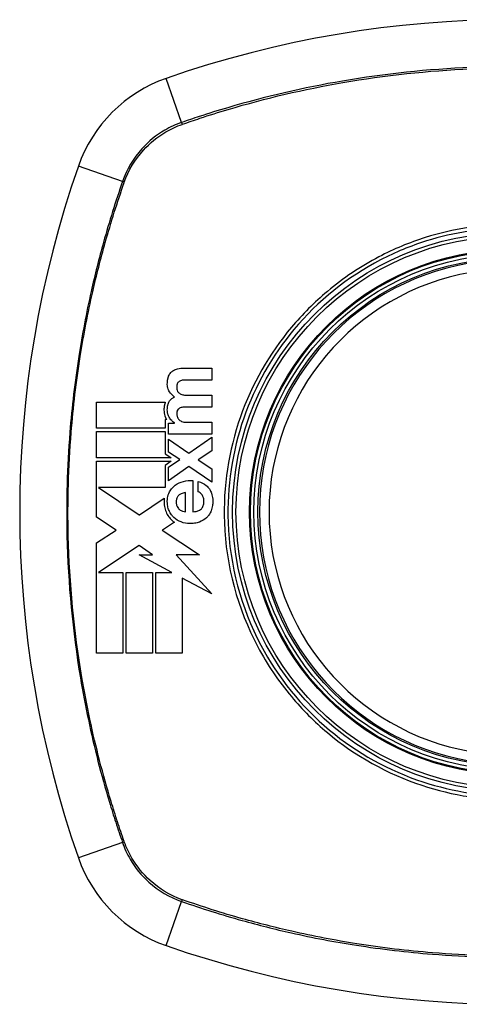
# Model space of a CAD drawing. Header units: inches. Extents: x 59.1 to 143, y 38.3 to 68.2.
# Tile 10 of 36: x 79.44 to 79.984, y 66.215 to 67.436. Entities that reach past the tile are written whole.
import ezdxf

# ---------------------------------------------------------------- set-up
doc = ezdxf.new("R2010")
doc.units = ezdxf.units.IN
doc.header["$MEASUREMENT"] = 0
doc.layers.add('Visible Edges(ANSI)', color=7, linetype='Continuous', lineweight=25)
doc.layers.add('Visible Tangent Edges(ANSI)', color=7, linetype='Continuous', lineweight=25)

msp = doc.modelspace()

# ---------------------------------------------------------------- linework, layer by layer
at = {"layer": 'Visible Edges(ANSI)'}
for p, q in [((79.6418, 67.0039), (79.6776, 67.0039)), ((79.6776, 67.0039), (79.6776, 66.9892)), ((79.6776, 66.9892), (79.6472, 66.9892)), ((79.6478, 66.9703), (79.6776, 66.9703)), ((79.6776, 66.9703), (79.6776, 66.9556)), ((79.535, 66.9293), (79.535, 66.9619)), ((79.535, 66.9619), (79.6201, 66.9619)), ((79.6776, 66.9556), (79.6476, 66.9556)), ((79.6199, 66.9401), (79.6199, 66.9293)), ((79.6219, 66.9401), (79.6199, 66.9401)), ((79.6241, 66.9359), (79.6313, 66.9359)), ((79.6241, 66.9221), (79.6241, 66.9359)), ((79.6313, 66.9359), (79.6313, 66.9361)), ((79.6465, 66.9368), (79.6776, 66.9368)), ((79.6776, 66.9368), (79.6776, 66.9221)), ((79.6199, 66.9293), (79.535, 66.9293)), ((79.535, 66.9252), (79.6199, 66.9252)), ((79.535, 66.8926), (79.535, 66.9252)), ((79.6199, 66.9252), (79.6199, 66.8976)), ((79.6776, 66.9221), (79.6241, 66.9221)), ((79.6241, 66.916), (79.6491, 66.8984)), ((79.6241, 66.8998), (79.6241, 66.916)), ((79.6491, 66.8984), (79.6776, 66.9182)), ((79.6776, 66.9182), (79.6776, 66.9014)), ((79.6199, 66.8976), (79.6218, 66.8963)), ((79.6218, 66.8963), (79.6274, 66.8926)), ((79.638, 66.8905), (79.6241, 66.8998)), ((79.6776, 66.9014), (79.6607, 66.8903)), ((79.6274, 66.8926), (79.535, 66.8926)), ((79.535, 66.8884), (79.6275, 66.8884)), ((79.535, 66.8573), (79.535, 66.8884)), ((79.6275, 66.8884), (79.6198, 66.8832)), ((79.6198, 66.8832), (79.6198, 66.8558)), ((79.6241, 66.881), (79.638, 66.8905)), ((79.6607, 66.8903), (79.6776, 66.8791)), ((79.6494, 66.8819), (79.6241, 66.8643)), ((79.6241, 66.8643), (79.6241, 66.881)), ((79.6776, 66.8626), (79.6494, 66.8819)), ((79.6776, 66.8791), (79.6776, 66.8626)), ((79.6544, 66.8645), (79.6544, 66.8259)), ((79.661, 66.8506), (79.661, 66.8636)), ((79.535, 66.8565), (79.535, 66.8573)), ((79.535, 66.8558), (79.535, 66.8565)), ((79.535, 66.8192), (79.535, 66.8558)), ((79.5372, 66.8558), (79.5877, 66.8221)), ((79.6198, 66.8558), (79.5372, 66.8558)), ((79.6451, 66.8259), (79.6451, 66.8498)), ((79.588, 66.8222), (79.6187, 66.8426)), ((79.5877, 66.8221), (79.588, 66.8222)), ((79.5591, 66.8031), (79.535, 66.8192)), ((79.6314, 66.8129), (79.6167, 66.8032)), ((79.535, 66.7872), (79.5591, 66.8031)), ((79.6167, 66.8032), (79.6163, 66.803)), ((79.6163, 66.803), (79.6623, 66.7723)), ((79.535, 66.6504), (79.535, 66.7872)), ((79.5877, 66.784), (79.5372, 66.7506)), ((79.6043, 66.7723), (79.5877, 66.784)), ((79.6281, 66.7506), (79.5877, 66.7723)), ((79.5877, 66.7723), (79.6043, 66.7723)), ((79.6623, 66.7723), (79.6334, 66.7723)), ((79.6334, 66.7723), (79.6776, 66.724)), ((79.5372, 66.7506), (79.5372, 66.7506)), ((79.5372, 66.7506), (79.5676, 66.7506)), ((79.5676, 66.7506), (79.5676, 66.6504)), ((79.5717, 66.7506), (79.6043, 66.7506)), ((79.5717, 66.6504), (79.5717, 66.7506)), ((79.6043, 66.7506), (79.6043, 66.6504)), ((79.6084, 66.6504), (79.6084, 66.7506)), ((79.6084, 66.7506), (79.6281, 66.7506)), ((79.6776, 66.724), (79.641, 66.7436)), ((79.641, 66.7436), (79.641, 66.6504)), ((79.5676, 66.6504), (79.535, 66.6504)), ((79.6043, 66.6504), (79.5717, 66.6504)), ((79.641, 66.6504), (79.6084, 66.6504))]:
    msp.add_line(p, q, dxfattribs=at)
for radius in [0.3199, 0.315]:
    msp.add_circle((80.0499, 66.8256), radius, dxfattribs=at)
for centre, radius, start, end in [((80.0499, 66.1366), 1.2992, 70.7337, 109.2663), ((79.6796, 67.1958), 0.1772, 109.2663, 160.7337), ((80.7388, 66.8256), 1.2992, 160.7337, 199.2663), ((80.0499, 66.8256), 0.313, 99.784, 260.216), ((79.6796, 66.4554), 0.1772, 199.2663, 250.7337), ((80.0499, 67.5146), 1.2992, 250.7337, 289.2663)]:
    msp.add_arc(centre, radius, start, end, dxfattribs=at)
for points, knots in [([(79.6253, 66.9746), (79.6244, 66.976), (79.6237, 66.9776), (79.6229, 66.9804), (79.6224, 66.9826), (79.6227, 66.9873), (79.6228, 66.9884), (79.6231, 66.9898), (79.6232, 66.9902), (79.6233, 66.9909), (79.6234, 66.9911), (79.6235, 66.9917), (79.6236, 66.9919), (79.6236, 66.9922)], [-0.0850692, -0.0850692, -0.0850692, -0.0850692, -0.04277401, -0.04277401, -0.0153176, -0.0153176, -0.00710592, -0.00710592, -0.00406726, -0.00406726, -0.00200277, -0.00200277, 0, 0, 0, 0]), ([(79.6236, 66.9922), (79.6237, 66.9924), (79.6238, 66.9927), (79.624, 66.9933), (79.6241, 66.9936), (79.6249, 66.9956), (79.6258, 66.9971), (79.6269, 66.9984)], [-0.01822759, -0.01822759, -0.01822759, -0.01822759, -0.01623281, -0.01623281, -0.01336137, -0.01336137, 0, 0, 0, 0]), ([(79.6269, 66.9984), (79.6279, 66.9994), (79.6289, 67.0003), (79.631, 67.0016), (79.6319, 67.002), (79.6329, 67.0024)], [-0.01889621, -0.01889621, -0.01889621, -0.01889621, -0.00826301, -0.00826301, 0, 0, 0, 0]), ([(79.6352, 66.9851), (79.6351, 66.9848), (79.6349, 66.9845), (79.6348, 66.984), (79.6347, 66.9839), (79.6347, 66.9837), (79.6346, 66.9837), (79.6346, 66.9835), (79.6346, 66.9834), (79.6345, 66.9832), (79.6345, 66.9831), (79.6344, 66.9829), (79.6344, 66.9827), (79.6343, 66.982), (79.6342, 66.9815), (79.6342, 66.9802), (79.6342, 66.9791), (79.6346, 66.9769), (79.6349, 66.976), (79.6354, 66.9751)], [-0.0341891, -0.0341891, -0.0341891, -0.0341891, -0.02994227, -0.02994227, -0.02861788, -0.02861788, -0.02756344, -0.02756344, -0.02649819, -0.02649819, -0.02526241, -0.02526241, -0.02322724, -0.02322724, -0.01674356, -0.01674356, -0.00773446, -0.00773446, 0, 0, 0, 0]), ([(79.638, 66.9878), (79.6375, 66.9875), (79.637, 66.9872), (79.636, 66.9862), (79.6356, 66.9857), (79.6352, 66.9851)], [-0.01028988, -0.01028988, -0.01028988, -0.01028988, -0.00541222, -0.00541222, 0, 0, 0, 0]), ([(79.6246, 66.9618), (79.6251, 66.9629), (79.6258, 66.9639), (79.6271, 66.9653), (79.6277, 66.9658), (79.6293, 66.967), (79.6304, 66.9677), (79.6315, 66.9681)], [-0.02499103, -0.02499103, -0.02499103, -0.02499103, -0.01566144, -0.01566144, -0.00964664, -0.00964664, 0, 0, 0, 0]), ([(79.6354, 66.9751), (79.6358, 66.9745), (79.6363, 66.9739), (79.6374, 66.9729), (79.6379, 66.9725), (79.6385, 66.9721)], [-0.01156539, -0.01156539, -0.01156539, -0.01156539, -0.0053887, -0.0053887, 0, 0, 0, 0]), ([(79.6201, 66.9619), (79.6199, 66.9612), (79.6196, 66.9605), (79.6194, 66.9595), (79.6193, 66.9592), (79.6192, 66.9587), (79.6191, 66.9585), (79.619, 66.958), (79.619, 66.9578), (79.6189, 66.9572), (79.6188, 66.9569), (79.6187, 66.956), (79.6186, 66.9554), (79.6184, 66.9531), (79.6184, 66.9508), (79.6192, 66.9458), (79.62, 66.9433), (79.6213, 66.9411)], [-0.06770735, -0.06770735, -0.06770735, -0.06770735, -0.05894384, -0.05894384, -0.05564282, -0.05564282, -0.05283582, -0.05283582, -0.05004017, -0.05004017, -0.04636458, -0.04636458, -0.03935127, -0.03935127, -0.01991224, -0.01991224, 0, 0, 0, 0]), ([(79.6249, 66.9431), (79.6242, 66.9443), (79.6237, 66.9456), (79.6226, 66.9495), (79.6225, 66.9519), (79.6227, 66.9545), (79.6227, 66.9552), (79.6229, 66.9561), (79.6229, 66.9564), (79.623, 66.9569), (79.623, 66.9571), (79.6231, 66.9576), (79.6232, 66.9578), (79.6233, 66.9584), (79.6234, 66.9587), (79.6238, 66.96), (79.6242, 66.9609), (79.6246, 66.9618)], [-0.04289575, -0.04289575, -0.04289575, -0.04289575, -0.0353469, -0.0353469, -0.02092515, -0.02092515, -0.01581335, -0.01581335, -0.01355866, -0.01355866, -0.01188998, -0.01188998, -0.01013094, -0.01013094, -0.00742649, -0.00742649, 0, 0, 0, 0]), ([(79.6313, 66.9361), (79.6301, 66.937), (79.629, 66.9379), (79.6268, 66.9402), (79.6257, 66.9416), (79.6249, 66.9431)], [-0.02525095, -0.02525095, -0.02525095, -0.02525095, -0.01364462, -0.01364462, 0, 0, 0, 0]), ([(79.6354, 66.952), (79.6352, 66.9518), (79.6351, 66.9515), (79.6349, 66.951), (79.6348, 66.9508), (79.6347, 66.9505), (79.6346, 66.9503), (79.6346, 66.9501), (79.6346, 66.95), (79.6345, 66.9499), (79.6345, 66.9498), (79.6344, 66.9496), (79.6344, 66.9494), (79.6344, 66.9491), (79.6343, 66.949), (79.6343, 66.9482), (79.6342, 66.9477), (79.6342, 66.9465), (79.6342, 66.9456), (79.6347, 66.944)], [-0.0490041, -0.0490041, -0.0490041, -0.0490041, -0.04244866, -0.04244866, -0.03780104, -0.03780104, -0.03527652, -0.03527652, -0.0332684, -0.0332684, -0.03125318, -0.03125318, -0.02891355, -0.02891355, -0.02511286, -0.02511286, -0.01342871, -0.01342871, 0, 0, 0, 0]), ([(79.6347, 66.944), (79.6349, 66.9433), (79.6351, 66.9426), (79.6358, 66.9415), (79.6361, 66.9411), (79.6364, 66.9406)], [-0.009826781, -0.009826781, -0.009826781, -0.009826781, -0.004330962, -0.004330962, 0, 0, 0, 0]), ([(79.6385, 66.9546), (79.6379, 66.9544), (79.6374, 66.9541), (79.6363, 66.9532), (79.6358, 66.9526), (79.6354, 66.952)], [-0.01084171, -0.01084171, -0.01084171, -0.01084171, -0.00558063, -0.00558063, 0, 0, 0, 0]), ([(79.6364, 66.9406), (79.6369, 66.94), (79.6376, 66.9395), (79.6388, 66.9386), (79.6395, 66.9382), (79.6402, 66.9379)], [-0.01235062, -0.01235062, -0.01235062, -0.01235062, -0.00586482, -0.00586482, 0, 0, 0, 0]), ([(79.6402, 66.9379), (79.6411, 66.9374), (79.6422, 66.9372), (79.6443, 66.9368), (79.6454, 66.9368), (79.6465, 66.9368)], [-0.0172898, -0.0172898, -0.0172898, -0.0172898, -0.00865841, -0.00865841, 0, 0, 0, 0]), ([(79.6252, 66.8504), (79.6262, 66.8523), (79.6274, 66.854), (79.6299, 66.8568), (79.6311, 66.8578), (79.6323, 66.8588)], [-0.02881363, -0.02881363, -0.02881363, -0.02881363, -0.0124576, -0.0124576, 0, 0, 0, 0]), ([(79.661, 66.8636), (79.6645, 66.8625), (79.668, 66.8608), (79.6724, 66.8572), (79.6737, 66.8557), (79.6748, 66.8541)], [-0.04515862, -0.04515862, -0.04515862, -0.04515862, -0.0154111, -0.0154111, 0, 0, 0, 0]), ([(79.6248, 66.8274), (79.6244, 66.8283), (79.6241, 66.8291), (79.6232, 66.832), (79.6229, 66.8339), (79.6227, 66.8365), (79.6226, 66.8372), (79.6226, 66.8382), (79.6226, 66.8385), (79.6226, 66.8393), (79.6226, 66.8396), (79.6226, 66.8403), (79.6227, 66.8407), (79.6228, 66.8418), (79.6228, 66.8424), (79.6233, 66.8457), (79.6241, 66.8481), (79.6252, 66.8504)], [-0.0603005, -0.0603005, -0.0603005, -0.0603005, -0.05313811, -0.05313811, -0.03804527, -0.03804527, -0.0334358, -0.0334358, -0.03050969, -0.03050969, -0.02795071, -0.02795071, -0.02497289, -0.02497289, -0.01985571, -0.01985571, 0, 0, 0, 0]), ([(79.6366, 66.8461), (79.6362, 66.8458), (79.6358, 66.8454), (79.6348, 66.844), (79.6344, 66.8429), (79.6339, 66.8411), (79.6338, 66.8406), (79.6337, 66.8397), (79.6337, 66.8395), (79.6337, 66.839), (79.6337, 66.8388), (79.6337, 66.8385), (79.6337, 66.8383), (79.6337, 66.8378), (79.6337, 66.8376), (79.6337, 66.8369), (79.6337, 66.8366), (79.6339, 66.8348), (79.6343, 66.8335), (79.6349, 66.8323)], [-0.03851741, -0.03851741, -0.03851741, -0.03851741, -0.03421535, -0.03421535, -0.02483887, -0.02483887, -0.02021805, -0.02021805, -0.01820131, -0.01820131, -0.01671784, -0.01671784, -0.01534867, -0.01534867, -0.01335461, -0.01335461, -0.01050199, -0.01050199, 0, 0, 0, 0]), ([(79.6451, 66.8498), (79.6432, 66.8495), (79.6413, 66.8489), (79.6385, 66.8476), (79.6375, 66.8469), (79.6366, 66.8461)], [-0.02473177, -0.02473177, -0.02473177, -0.02473177, -0.00935617, -0.00935617, 0, 0, 0, 0]), ([(79.6657, 66.8467), (79.665, 66.8478), (79.6641, 66.8488), (79.6625, 66.85), (79.6618, 66.8504), (79.661, 66.8506)], [-0.01640944, -0.01640944, -0.01640944, -0.01640944, -0.0064471, -0.0064471, 0, 0, 0, 0]), ([(79.6648, 66.8295), (79.6653, 66.8301), (79.6657, 66.8307), (79.667, 66.8327), (79.6675, 66.8342), (79.6678, 66.8363), (79.6678, 66.8367), (79.6679, 66.8374), (79.6679, 66.8377), (79.6679, 66.8382), (79.668, 66.8384), (79.668, 66.8388), (79.668, 66.8391), (79.668, 66.8397), (79.6679, 66.84), (79.6678, 66.8413), (79.6677, 66.8422), (79.6671, 66.8444), (79.6665, 66.8456), (79.6657, 66.8467)], [-0.05017395, -0.05017395, -0.05017395, -0.05017395, -0.04363621, -0.04363621, -0.0298359, -0.0298359, -0.02607285, -0.02607285, -0.02387917, -0.02387917, -0.02196308, -0.02196308, -0.02009828, -0.02009828, -0.01758728, -0.01758728, -0.01044021, -0.01044021, 0, 0, 0, 0]), ([(79.6748, 66.8541), (79.6759, 66.8524), (79.6767, 66.8507), (79.6781, 66.8465), (79.6786, 66.844), (79.6789, 66.8408), (79.6789, 66.84), (79.6789, 66.8388), (79.6789, 66.8384), (79.6789, 66.8376), (79.6789, 66.8372), (79.6789, 66.8365), (79.6789, 66.836), (79.6788, 66.8349), (79.6787, 66.8342), (79.6783, 66.8313), (79.6777, 66.8292), (79.6769, 66.8271)], [-0.07162914, -0.07162914, -0.07162914, -0.07162914, -0.05643592, -0.05643592, -0.0374041, -0.0374041, -0.03163172, -0.03163172, -0.02814281, -0.02814281, -0.02551127, -0.02551127, -0.02225928, -0.02225928, -0.01690864, -0.01690864, 0, 0, 0, 0]), ([(79.6187, 66.8426), (79.6186, 66.842), (79.6186, 66.8414), (79.6185, 66.8405), (79.6185, 66.8402), (79.6185, 66.8395), (79.6185, 66.8391), (79.6185, 66.8385), (79.6185, 66.8383), (79.6185, 66.8375), (79.6185, 66.8369), (79.6186, 66.835), (79.6188, 66.8336), (79.6194, 66.83), (79.6201, 66.8278), (79.621, 66.8257)], [-0.04388665, -0.04388665, -0.04388665, -0.04388665, -0.03942336, -0.03942336, -0.03676663, -0.03676663, -0.0340067, -0.0340067, -0.03226389, -0.03226389, -0.02788892, -0.02788892, -0.01745906, -0.01745906, 0, 0, 0, 0]), ([(79.621, 66.8257), (79.6219, 66.8236), (79.623, 66.8216), (79.6254, 66.8183), (79.6266, 66.817), (79.6279, 66.8158)], [-0.03170558, -0.03170558, -0.03170558, -0.03170558, -0.01375248, -0.01375248, 0, 0, 0, 0]), ([(79.6307, 66.8187), (79.6296, 66.8198), (79.6286, 66.8209), (79.6266, 66.8238), (79.6256, 66.8255), (79.6248, 66.8274)], [-0.02746533, -0.02746533, -0.02746533, -0.02746533, -0.01554932, -0.01554932, 0, 0, 0, 0]), ([(79.6349, 66.8323), (79.6353, 66.8315), (79.6358, 66.8307), (79.6368, 66.8295), (79.6373, 66.829), (79.6378, 66.8285)], [-0.01249156, -0.01249156, -0.01249156, -0.01249156, -0.00549062, -0.00549062, 0, 0, 0, 0]), ([(79.6544, 66.8259), (79.6558, 66.826), (79.6571, 66.8261), (79.6598, 66.8267), (79.6612, 66.8271), (79.6633, 66.8282), (79.6641, 66.8288), (79.6648, 66.8295)], [-0.02989681, -0.02989681, -0.02989681, -0.02989681, -0.01887838, -0.01887838, -0.00773862, -0.00773862, 0, 0, 0, 0]), ([(79.6769, 66.8271), (79.6762, 66.8252), (79.6752, 66.8235), (79.6732, 66.8206), (79.6722, 66.8195), (79.6712, 66.8185)], [-0.02710002, -0.02710002, -0.02710002, -0.02710002, -0.01142955, -0.01142955, 0, 0, 0, 0]), ([(79.6623, 66.8131), (79.6604, 66.8124), (79.6584, 66.8119), (79.6541, 66.8112), (79.652, 66.8112), (79.6468, 66.8112), (79.6432, 66.8118), (79.6397, 66.8132)], [-0.05230225, -0.05230225, -0.05230225, -0.05230225, -0.04199451, -0.04199451, -0.03001785, -0.03001785, 0, 0, 0, 0])]:
    msp.add_open_spline(points, degree=3, knots=knots, dxfattribs=at)
for points in [[(79.6329, 67.0024), (79.6357, 67.0035), (79.6388, 67.0039), (79.6418, 67.0039)], [(79.6422, 66.989), (79.6407, 66.9888), (79.6393, 66.9885), (79.638, 66.9878)], [(79.6472, 66.9892), (79.6456, 66.9892), (79.6439, 66.9891), (79.6422, 66.989)], [(79.6315, 66.9681), (79.629, 66.9698), (79.627, 66.9721), (79.6253, 66.9746)], [(79.6385, 66.9721), (79.6398, 66.9714), (79.6413, 66.9709), (79.6428, 66.9707)], [(79.6428, 66.9707), (79.6445, 66.9704), (79.6461, 66.9703), (79.6478, 66.9703)], [(79.6428, 66.9555), (79.6414, 66.9554), (79.6399, 66.9552), (79.6385, 66.9546)], [(79.6476, 66.9556), (79.646, 66.9556), (79.6444, 66.9556), (79.6428, 66.9555)], [(79.6213, 66.9411), (79.6215, 66.9408), (79.6217, 66.9404), (79.6219, 66.9401)], [(79.6323, 66.8588), (79.6354, 66.861), (79.6388, 66.8626), (79.6425, 66.8635)], [(79.6425, 66.8635), (79.6464, 66.8645), (79.6504, 66.8648), (79.6544, 66.8645)], [(79.6378, 66.8285), (79.639, 66.8276), (79.6402, 66.827), (79.6416, 66.8266)], [(79.6416, 66.8266), (79.6427, 66.8262), (79.6439, 66.826), (79.6451, 66.8259)], [(79.6279, 66.8158), (79.629, 66.8147), (79.6301, 66.8138), (79.6314, 66.8129)], [(79.6397, 66.8132), (79.6364, 66.8144), (79.6333, 66.8162), (79.6307, 66.8187)], [(79.6712, 66.8185), (79.6686, 66.8161), (79.6656, 66.8143), (79.6623, 66.8131)]]:
    msp.add_open_spline(points, degree=3, dxfattribs=at)
at = {"layer": 'Visible Tangent Edges(ANSI)'}
for p, q in [((79.6403, 67.3084), (79.6212, 67.3631)), ((79.5671, 67.2352), (79.5124, 67.2543)), ((79.5671, 66.416), (79.5124, 66.3969)), ((79.6212, 66.2881), (79.6403, 66.3428))]:
    msp.add_line(p, q, dxfattribs=at)
for radius in [0.3464, 0.3422, 0.3254, 0.3242]:
    msp.add_circle((80.0499, 66.8256), radius, dxfattribs=at)
msp.add_arc((80.0499, 66.8256), 0.3012, 99.784, 260.216, dxfattribs=at)
for centre, major_axis, start_param, end_param in [((79.6419, 67.3038), (0.00321, -0.00931), 4.18856, 4.452267), ((79.5717, 67.2335), (0.00931, -0.00321), 1.830918, 2.094625), ((79.5717, 66.4176), (-0.00931, -0.00321), 1.046967, 1.310674), ((79.6419, 66.3474), (0.00321, 0.00931), 1.830918, 2.094625)]:
    msp.add_ellipse(centre, major_axis=major_axis, ratio=0.002592, start_param=start_param, end_param=end_param, dxfattribs=at)
for points, knots in [([(80.4595, 67.3084), (80.4471, 67.3127), (80.4347, 67.3168), (80.4097, 67.3246), (80.3971, 67.3283), (80.3643, 67.3375), (80.3439, 67.3426), (80.2967, 67.3532), (80.2698, 67.3584), (80.2076, 67.3681), (80.1722, 67.3721), (80.0908, 67.3778), (80.0449, 67.3784), (79.9456, 67.3744), (79.8923, 67.3688), (79.7916, 67.3515), (79.744, 67.3405), (79.6856, 67.3233), (79.6739, 67.3196), (79.6549, 67.3134), (79.6476, 67.3109), (79.6403, 67.3084)], [0, 0, 0, 0, 0.099284, 0.099284, 0.198297, 0.198297, 0.356934, 0.356934, 0.563163, 0.563163, 0.83126, 0.83126, 1.179786, 1.179786, 1.583317, 1.583317, 1.95181, 1.95181, 2.045062, 2.045062, 2.103661, 2.103661, 2.103661, 2.103661]), ([(79.6415, 67.3063), (79.6487, 67.3088), (79.6558, 67.3112), (79.6746, 67.3175), (79.6863, 67.3211), (79.7445, 67.3385), (79.792, 67.3496), (79.8926, 67.367), (79.9458, 67.3727), (80.0159, 67.3756), (80.0329, 67.3759), (80.0499, 67.3759)], [-2.102416, -2.102416, -2.102416, -2.102416, -2.045062, -2.045062, -1.95181, -1.95181, -1.583317, -1.583317, -1.179786, -1.179786, -1.050919, -1.050919, -1.050919, -1.050919]), ([(79.6403, 67.3084), (79.6331, 67.3059), (79.6261, 67.3027), (79.6089, 67.2927), (79.5992, 67.2849), (79.5804, 67.2641), (79.5722, 67.2502), (79.5671, 67.2352)], [0, 0, 0, 0, 0.0558923, 0.0558923, 0.1453199, 0.1453199, 0.261048, 0.261048, 0.261048, 0.261048]), ([(79.5693, 67.2344), (79.5745, 67.249), (79.5826, 67.2626), (79.601, 67.2829), (79.6104, 67.2906), (79.6272, 67.3005), (79.634, 67.3036), (79.6411, 67.3061)], [-0.261048, -0.261048, -0.261048, -0.261048, -0.1453199, -0.1453199, -0.0558923, -0.0558923, 0, 0, 0, 0]), ([(79.5671, 67.2352), (79.5628, 67.2228), (79.5586, 67.2104), (79.5508, 67.1854), (79.5471, 67.1728), (79.538, 67.14), (79.5328, 67.1196), (79.5222, 67.0724), (79.5171, 67.0455), (79.508, 66.9872), (79.5043, 66.9558), (79.4984, 66.8814), (79.4972, 66.8386), (79.4996, 66.7369), (79.5052, 66.678), (79.5207, 66.5854), (79.528, 66.5509), (79.541, 66.4999), (79.5457, 66.4829), (79.5533, 66.4577), (79.5559, 66.4493), (79.5614, 66.4326), (79.5642, 66.4243), (79.5671, 66.416)], [0, 0, 0, 0, 0.099284, 0.099284, 0.198296, 0.198296, 0.356933, 0.356933, 0.563161, 0.563161, 0.801732, 0.801732, 1.126637, 1.126637, 1.572986, 1.572986, 1.839557, 1.839557, 1.972882, 1.972882, 2.039554, 2.039554, 2.106203, 2.106203, 2.106203, 2.106203]), ([(79.5691, 66.4173), (79.5662, 66.4255), (79.5635, 66.4335), (79.5581, 66.45), (79.5555, 66.4584), (79.5478, 66.4835), (79.5431, 66.5004), (79.5299, 66.5514), (79.5226, 66.5857), (79.507, 66.6782), (79.5013, 66.737), (79.4988, 66.8385), (79.5, 66.8813), (79.506, 66.9556), (79.5097, 66.987), (79.519, 67.0452), (79.5241, 67.072), (79.5348, 67.1191), (79.54, 67.1395), (79.5492, 67.1722), (79.553, 67.1847), (79.5608, 67.2095), (79.5648, 67.2215), (79.5691, 67.2339)], [-2.104956, -2.104956, -2.104956, -2.104956, -2.039554, -2.039554, -1.972882, -1.972882, -1.839557, -1.839557, -1.572986, -1.572986, -1.126637, -1.126637, -0.801732, -0.801732, -0.563161, -0.563161, -0.356933, -0.356933, -0.198296, -0.198296, -0.099284, -0.099284, -0.001246, -0.001246, -0.001246, -0.001246]), ([(80.0499, 67.1778), (80.0727, 67.1778), (80.0957, 67.1756), (80.1472, 67.1654), (80.1753, 67.1561), (80.2283, 67.1309), (80.2535, 67.1147), (80.2761, 67.0959), (80.3103, 67.0674), (80.3385, 67.0326), (80.3793, 66.957), (80.3925, 66.9173), (80.4037, 66.8403), (80.4032, 66.803), (80.3897, 66.7222), (80.373, 66.678), (80.3404, 66.6254), (80.3307, 66.612), (80.3202, 66.5994), (80.2904, 66.5637), (80.2537, 66.5343), (80.1646, 66.4882), (80.1112, 66.4746), (80.0172, 66.4726), (79.9774, 66.4786), (79.8972, 66.5049), (79.8576, 66.5269), (79.8236, 66.5553), (79.7888, 66.5844), (79.7599, 66.6201), (79.7138, 66.7073), (79.6998, 66.7596), (79.6963, 66.8566), (79.7029, 66.9004), (79.7313, 66.982), (79.7525, 67.0194), (79.7796, 67.0518), (79.8092, 67.0873), (79.8458, 67.1166), (79.9051, 67.1475), (79.9242, 67.1554), (79.9779, 67.1723), (80.0141, 67.1778), (80.0499, 67.1778)], [-3.141593, -3.141593, -3.141593, -3.141593, -2.946594, -2.946594, -2.696251, -2.696251, -2.445914, -2.445914, -2.445914, -2.067507, -2.067507, -1.716551, -1.716551, -1.405531, -1.405531, -1.016056, -1.016056, -0.875434, -0.875434, -0.875434, -0.479101, -0.479101, -0.021702, -0.021702, 0.31764, 0.31764, 0.695378, 0.695378, 0.695378, 1.082671, 1.082671, 1.532987, 1.532987, 1.905714, 1.905714, 2.266012, 2.266012, 2.266012, 2.660331, 2.660331, 2.835226, 2.835226, 3.141593, 3.141593, 3.141593, 3.141593]), ([(80.0499, 67.1824), (80.0136, 67.1824), (79.9769, 67.1767), (79.9226, 67.1595), (79.9033, 67.1515), (79.8621, 67.1299), (79.8406, 67.1155), (79.821, 67.099)], [-3.1415927, -3.1415927, -3.1415927, -3.1415927, -2.8352255, -2.8352255, -2.6603308, -2.6603308, -2.4437372, -2.4437372, -2.4437372, -2.4437372]), ([(79.7764, 67.0545), (79.749, 67.0217), (79.7274, 66.984), (79.6984, 66.9014), (79.6917, 66.857), (79.6953, 66.7587), (79.7096, 66.7058), (79.7465, 66.6364), (79.7605, 66.6157), (79.7764, 66.5967)], [-2.266012, -2.266012, -2.266012, -2.266012, -1.905714, -1.905714, -1.532987, -1.532987, -1.082671, -1.082671, -0.873089, -0.873089, -0.873089, -0.873089]), ([(79.821, 66.5521), (79.8553, 66.5234), (79.8953, 66.501), (79.9764, 66.4741), (80.0168, 66.468), (80.112, 66.47), (80.166, 66.4839), (80.2374, 66.5211), (80.259, 66.5355), (80.2787, 66.5521)], [-0.695378, -0.695378, -0.695378, -0.695378, -0.31764, -0.31764, 0.021702, 0.021702, 0.479101, 0.479101, 0.69757, 0.69757, 0.69757, 0.69757]), ([(79.5671, 66.416), (79.5695, 66.4088), (79.5727, 66.4018), (79.5827, 66.3846), (79.5905, 66.375), (79.6114, 66.3561), (79.6253, 66.3479), (79.6403, 66.3428)], [0, 0, 0, 0, 0.0558923, 0.0558923, 0.1453199, 0.1453199, 0.261048, 0.261048, 0.261048, 0.261048]), ([(79.6411, 66.345), (79.6264, 66.3502), (79.6129, 66.3583), (79.5925, 66.3767), (79.5849, 66.3861), (79.575, 66.4029), (79.5718, 66.4097), (79.5693, 66.4168)], [-0.261048, -0.261048, -0.261048, -0.261048, -0.1453199, -0.1453199, -0.0558923, -0.0558923, 0, 0, 0, 0]), ([(79.6403, 66.3428), (79.6527, 66.3385), (79.6651, 66.3344), (79.6901, 66.3265), (79.7026, 66.3228), (79.7355, 66.3137), (79.7558, 66.3085), (79.803, 66.2979), (79.8299, 66.2928), (79.8882, 66.2837), (79.9197, 66.28), (79.994, 66.2741), (80.0369, 66.2729), (80.1386, 66.2754), (80.1975, 66.281), (80.2901, 66.2964), (80.3245, 66.3037), (80.3756, 66.3167), (80.3925, 66.3214), (80.4177, 66.329), (80.4261, 66.3317), (80.4428, 66.3371), (80.4511, 66.3399), (80.4595, 66.3428)], [0, 0, 0, 0, 0.099284, 0.099284, 0.198296, 0.198296, 0.356933, 0.356933, 0.563161, 0.563161, 0.801732, 0.801732, 1.126637, 1.126637, 1.572986, 1.572986, 1.839557, 1.839557, 1.972882, 1.972882, 2.039554, 2.039554, 2.106203, 2.106203, 2.106203, 2.106203]), ([(80.4582, 66.3449), (80.4499, 66.342), (80.4419, 66.3393), (80.4254, 66.3338), (80.4171, 66.3312), (80.3919, 66.3236), (80.375, 66.3188), (80.3241, 66.3057), (80.2897, 66.2983), (80.1973, 66.2827), (80.1385, 66.277), (80.0369, 66.2746), (79.9941, 66.2758), (79.9199, 66.2817), (79.8885, 66.2855), (79.8303, 66.2947), (79.8034, 66.2999), (79.7563, 66.3106), (79.736, 66.3157), (79.7032, 66.3249), (79.6907, 66.3287), (79.6659, 66.3365), (79.6539, 66.3405), (79.6415, 66.3449)], [-2.104956, -2.104956, -2.104956, -2.104956, -2.039554, -2.039554, -1.972882, -1.972882, -1.839557, -1.839557, -1.572986, -1.572986, -1.126637, -1.126637, -0.801732, -0.801732, -0.563161, -0.563161, -0.356933, -0.356933, -0.198296, -0.198296, -0.099284, -0.099284, -0.001246, -0.001246, -0.001246, -0.001246])]:
    msp.add_open_spline(points, degree=3, knots=knots, dxfattribs=at)
for points in [[(79.6411, 67.3061), (79.6412, 67.3062), (79.6414, 67.3063), (79.6415, 67.3063)], [(79.5691, 67.2339), (79.5692, 67.2341), (79.5693, 67.2342), (79.5693, 67.2344)], [(79.821, 67.099), (79.8049, 67.0855), (79.79, 67.0706), (79.7764, 67.0545)], [(79.7764, 66.5967), (79.7899, 66.5806), (79.8049, 66.5657), (79.821, 66.5521)], [(79.5693, 66.4168), (79.5693, 66.4169), (79.5692, 66.4171), (79.5691, 66.4173)], [(79.6415, 66.3449), (79.6414, 66.3449), (79.6412, 66.345), (79.6411, 66.345)]]:
    msp.add_open_spline(points, degree=3, dxfattribs=at)

doc.saveas('drawing.dxf')
